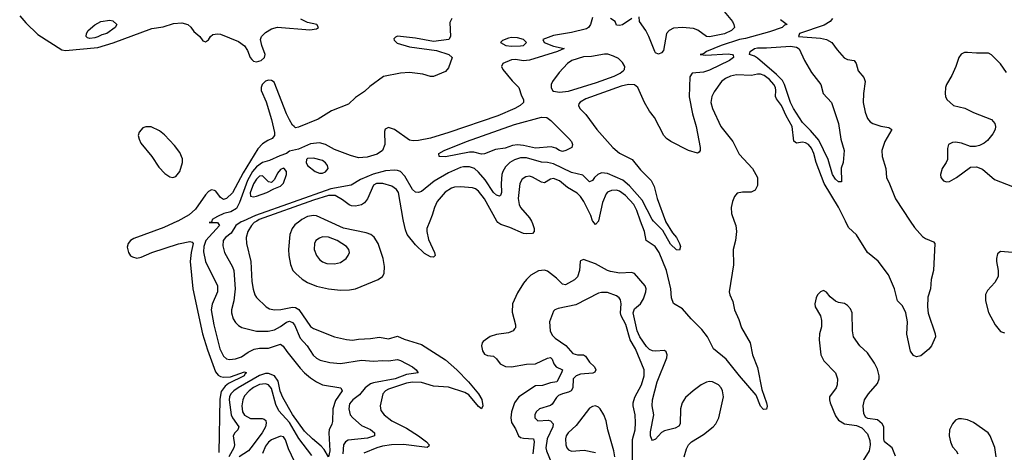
# Model space of a CAD drawing. Header units: inches. Extents: x 1649636 to 1815363, y 506543 to 641975.
# Tile 18 of 256: x 1682450 to 1689015, y 528460 to 531341. Entities that reach past the tile are written whole.
import ezdxf

# ---------------------------------------------------------------- set-up
doc = ezdxf.new("R2010")
doc.units = ezdxf.units.IN
doc.header["$MEASUREMENT"] = 0
doc.layers.add('B6582', color=7, linetype='Continuous')
doc.layers.add('B6583', color=7, linetype='Continuous')

msp = doc.modelspace()

# ---------------------------------------------------------------- linework, layer by layer
at = {"layer": 'B6582', "color": 5}
for points, elevation in [([(1683503.5, 530000), (1683501.2, 529998.8), (1683410, 529957.7), (1683210, 529884.1), (1683188.1, 529871.9), (1683172.5, 529850), (1683166.8, 529826.8), (1683175.2, 529790), (1683189.5, 529769.5), (1683201.2, 529761.2), (1683230, 529752.3), (1683260.6, 529759.4), (1683330, 529790.8), (1683508, 529848), (1683584, 529864), (1683599.3, 529859.3), (1683606.4, 529850), (1683592.8, 529790), (1683587.6, 529730), (1683604.5, 529550), (1683669.2, 529250), (1683702.2, 529142.2), (1683756.3, 528996.3), (1683774.2, 528974.2), (1683790, 528964.7), (1683810, 528960.2), (1683856.2, 528963.8), (1683950, 528995.9), (1683962.4, 528990), (1683954.2, 528985.8), (1683947.4, 528970), (1683841.5, 528918.5), (1683819, 528901), (1683794.3, 528865.7), (1683785, 528815), (1683778.2, 528458.3)], 220), ([(1683730.6, 530000), (1683727.9, 529992.1), (1683714, 529990), (1683770, 529990.4), (1683781.8, 529970), (1683691.6, 529870), (1683677, 529830), (1683674.7, 529794.7), (1683690, 529731.7), (1683768.1, 529570), (1683768.1, 529530), (1683733.7, 529446.3), (1683726.7, 529410), (1683743.5, 529310), (1683784.4, 529150), (1683810, 529100.6), (1683830, 529083), (1683850, 529078.1), (1683890, 529082.7), (1683930, 529096.8), (1683973.3, 529126.7), (1684013.2, 529146.8), (1684050, 529153.5), (1684110, 529153.1), (1684190, 529180.9), (1684207.8, 529167.8), (1684230.6, 529130.6), (1684320.3, 529020.3), (1684350, 528988.6), (1684390, 528955.9), (1684430, 528929), (1684470, 528910.3), (1684591, 528890), (1684600.3, 528870), (1684555.7, 528804.3), (1684538.5, 528750), (1684535.8, 528664.2), (1684532.1, 528647.9), (1684512.7, 528610), (1684510.2, 528590), (1684517.1, 528470), (1684510, 528429.4), (1684479.9, 528479.9), (1684460.6, 528500.6), (1684401.5, 528550), (1684350, 528600.6), (1684270, 528712.8), (1684204.4, 528824.4), (1684187, 528867), (1684173, 528932.9), (1684149, 528969), (1684110, 528984.4), (1684090, 528984.5), (1684050, 528971.9), (1683907, 528890), (1683877.7, 528870), (1683858.3, 528850), (1683848.7, 528830), (1683846.3, 528810), (1683860.6, 528710), (1683869.3, 528689.3), (1683910.2, 528630), (1683905.2, 528610), (1683883.5, 528590), (1683872.3, 528570), (1683881.2, 528510), (1683876.8, 528490), (1683844.6, 528430)], 240), ([(1683939.1, 530000), (1683925.9, 529994.1), (1683890.1, 529970), (1683860.8, 529919.2), (1683822.7, 529890), (1683806.7, 529870), (1683805.1, 529834.9), (1683814.5, 529790), (1683870, 529696.5), (1683878.1, 529670), (1683886.3, 529550), (1683878.2, 529470), (1683862.4, 529410), (1683862, 529390), (1683874.3, 529350), (1683890, 529324.4), (1683910, 529303.7), (1683931.3, 529291.3), (1684030, 529267.1), (1684106.2, 529266.2), (1684150, 529276.4), (1684190, 529298.3), (1684230, 529327.5), (1684250, 529333.9), (1684270, 529325.2), (1684282.1, 529310), (1684321.1, 529221.1), (1684367.7, 529170), (1684407.7, 529107.7), (1684430, 529086.7), (1684453.8, 529073.8), (1684518, 529058), (1684590, 529050.8), (1684730, 529072.8), (1684810, 529067.8), (1684870, 529072.6), (1684910, 529070.2), (1684970, 529077.5), (1684990, 529071.9), (1685068.7, 529030), (1685094.4, 529010), (1685107.3, 528990), (1685030, 528979.4), (1684954.3, 528950), (1684810, 528923.3), (1684790, 528916), (1684754.2, 528890), (1684716.6, 528843.4), (1684670.2, 528810), (1684650, 528782.4), (1684643.9, 528750), (1684654, 528710), (1684670.2, 528690), (1684730, 528637.7), (1684790, 528610.9), (1684815.6, 528590), (1684816, 528570), (1684770, 528553.7), (1684639.5, 528540.5), (1684621.5, 528530), (1684610, 528509.6), (1684604.5, 528450)], 260), ([(1684030.3, 530000), (1684013.9, 529990), (1683994.9, 529970), (1683970.1, 529930), (1683960.7, 529890), (1683961.4, 529850), (1683990.6, 529730), (1683998.8, 529598.8), (1684006.7, 529546.7), (1684018, 529510), (1684030, 529491.6), (1684093.1, 529430), (1684116.5, 529416.5), (1684150, 529409.5), (1684191.9, 529411.9), (1684270, 529427.2), (1684290, 529425), (1684310.3, 529410.3), (1684390, 529297.7), (1684410, 529284.2), (1684550, 529229.2), (1684630, 529211.1), (1684670, 529207.5), (1684710, 529214.3), (1684790, 529217.8), (1684850, 529227.7), (1684910, 529215.6), (1684970, 529233.4), (1685013.3, 529213.3), (1685130, 529178.4), (1685290, 529075.5), (1685364.8, 529010), (1685443.3, 528930), (1685509.3, 528850), (1685531.9, 528811.9), (1685539, 528770), (1685530, 528749), (1685510, 528764.7), (1685444, 528844), (1685419, 528859), (1685310, 528894.9), (1685210, 528901.1), (1685130, 528925.7), (1685070, 528927.2), (1685030, 528921.2), (1684910, 528881.3), (1684888.3, 528870), (1684872.1, 528850), (1684852.7, 528770), (1684859, 528739), (1684880.2, 528710), (1684931.5, 528670), (1685030, 528621.1), (1685109.2, 528570), (1685162.8, 528530), (1685179.6, 528510), (1685178, 528502), (1685167.3, 528492.7), (1685010, 528511.5), (1684930, 528509.3), (1684870, 528501.2), (1684830.2, 528490), (1684745.5, 528454.5)], 280), ([(1684318.9, 530000), (1684285.4, 529974.6), (1684266.3, 529950), (1684250.9, 529910), (1684242, 529810), (1684243.8, 529770), (1684254.7, 529710), (1684272.1, 529672.1), (1684290.1, 529650.1), (1684332.9, 529612.9), (1684368.9, 529590), (1684430, 529566.9), (1684510, 529549.4), (1684590, 529540.6), (1684650, 529542.2), (1684690, 529549.2), (1684839.3, 529610), (1684869.4, 529630), (1684879.6, 529650), (1684882.8, 529697.2), (1684873.2, 529750), (1684839.8, 529850), (1684813.6, 529893.6), (1684790.4, 529910.4), (1684761.2, 529921.2), (1684610, 529952.3), (1684507.4, 530000)], 320), ([(1685185.5, 530000), (1685165, 529950), (1685163.8, 529930), (1685176.6, 529876.6), (1685215.9, 529790), (1685219.5, 529770), (1685210, 529760.5), (1685190, 529763.1), (1685150, 529784.8), (1685090, 529842), (1685034.1, 529910), (1685021.7, 529941.7), (1685008.7, 530000)], 280), ([(1685861.9, 530000), (1685870, 529984.4), (1685880.2, 529950), (1685880.2, 529930), (1685870, 529918.3), (1685830, 529914.4), (1685810, 529918), (1685717.4, 529957.4), (1685657.4, 529977.4), (1685637.5, 529990), (1685632, 530000)], 280), ([(1686308.9, 530000), (1686290, 529977.4), (1686271, 530000)], 280), ([(1687214.9, 530000), (1687226, 529970), (1687230.4, 529930.4), (1687223.7, 529870), (1687207, 529810), (1687208.7, 529708.7), (1687181.5, 529530), (1687184, 529510), (1687204, 529464), (1687216.6, 529410), (1687245.7, 529345.7), (1687262.6, 529290), (1687320.7, 529190), (1687335.1, 529110), (1687370, 529026), (1687398.9, 528878.9), (1687430.4, 528790), (1687433.2, 528766.8), (1687430, 528748), (1687410, 528745.2), (1687390, 528767), (1687360.5, 528840.5), (1687249, 528970), (1687160.9, 529080.9), (1687076, 529150), (1687036.8, 529230), (1686999.1, 529279.1), (1686927.9, 529350), (1686870, 529416.1), (1686810, 529451.3), (1686795.5, 529490), (1686791.2, 529550), (1686763.1, 529670), (1686713.8, 529790), (1686686.4, 529830), (1686626.6, 529870), (1686615.3, 529930), (1686589.7, 530000)], 280), ([(1686755.3, 530000), (1686756.5, 529996.5), (1686802.6, 529922.6), (1686830.2, 529890), (1686850.3, 529850), (1686854.9, 529830), (1686850, 529806.6), (1686830, 529809.7), (1686790, 529846.2), (1686737.2, 529937.1), (1686676.1, 530000)], 260), ([(1688388.4, 530000), (1688417.2, 529957.2), (1688470, 529897.4), (1688490, 529883.1), (1688542, 529862), (1688551.8, 529850), (1688543.6, 529670), (1688526.3, 529610), (1688522.7, 529550), (1688506.1, 529493.9), (1688502.8, 529430), (1688506.7, 529386.7), (1688554.6, 529250), (1688556.4, 529230), (1688530, 529169.2), (1688512.1, 529147.9), (1688458, 529102), (1688430, 529096.9), (1688410, 529105.1), (1688390, 529133.2), (1688366.1, 529246.1), (1688368.9, 529330), (1688359.2, 529390), (1688336.3, 529436.3), (1688303.2, 529470), (1688282.8, 529550), (1688241.9, 529641.9), (1688173.3, 529733.3), (1688102.3, 529790), (1688030, 529908.6), (1687976.6, 529956.6), (1687955.5, 530000)], 280), ([(1689070, 529791.9), (1688990, 529797.4), (1688970, 529781.2), (1688963.1, 529750), (1688962.3, 529730), (1688975, 529670), (1688974, 529630), (1688951.8, 529590), (1688902.4, 529537.6), (1688889.6, 529510.4), (1688890.1, 529470), (1688910.7, 529390.7), (1688955, 529310), (1688990, 529265.2), (1689016.7, 529256.7)], 320), ([(1686879.4, 528430), (1686896.3, 528483.7), (1686909.9, 528510.1), (1686929.9, 528530.1), (1687010, 528579.3), (1687073.3, 528630), (1687092.3, 528650), (1687112.3, 528690), (1687142.9, 528830), (1687136.4, 528870), (1687126.6, 528890), (1687110, 528909.1), (1687070, 528928.7), (1687050, 528931.5), (1687030, 528928.1), (1686994.2, 528910), (1686940.7, 528870), (1686890, 528824.8), (1686866.8, 528790), (1686856.8, 528750), (1686854.4, 528650), (1686845.7, 528634.3), (1686820.2, 528619.8), (1686750, 528603.2), (1686729, 528591), (1686690, 528547.8), (1686670, 528538.7), (1686664.4, 528544.4), (1686655.5, 528570), (1686656.5, 528596.5), (1686677.7, 528710), (1686667.5, 528770), (1686668.7, 528810), (1686700.3, 528930), (1686764.8, 529090), (1686768, 529110), (1686760.9, 529130), (1686750, 529137.6), (1686690, 529133), (1686670, 529135.6), (1686650, 529145.2), (1686630, 529165.4), (1686585.1, 529230), (1686566.1, 529270), (1686539.3, 529390), (1686550, 529416.6), (1686588.5, 529450), (1686610, 529482), (1686625.8, 529530), (1686626.2, 529550), (1686619.3, 529570), (1686550, 529651.5), (1686530, 529658), (1686452.4, 529652.4), (1686390, 529664.7), (1686370, 529671.4), (1686290, 529716), (1686210, 529744), (1686190, 529735.6), (1686186.9, 529730), (1686182.4, 529670), (1686170.1, 529629.9), (1686150, 529607.8), (1686090, 529574.9), (1686070, 529580.2), (1686030, 529620.2), (1685990, 529651.6), (1685970, 529666), (1685950, 529672.3), (1685910, 529668.7), (1685859.1, 529640.9), (1685828.6, 529611.4), (1685810, 529585.6), (1685770, 529522.9), (1685736.1, 529450), (1685733.5, 529393.5), (1685754.9, 529310), (1685754.9, 529290), (1685750, 529281.6), (1685739.5, 529270), (1685710, 529256.5), (1685630, 529244.4), (1685587.8, 529232.2), (1685541.2, 529198.8), (1685534, 529190), (1685528.9, 529170), (1685535.1, 529135.1), (1685550, 529112.7), (1685570, 529104.4), (1685610, 529100.3), (1685630, 529083.7), (1685653.6, 529050), (1685690, 529030.8), (1685730, 529028.8), (1685830, 529047.3), (1685890, 529049.7), (1685970, 529088.1), (1685990, 529090.8), (1685999.8, 529079.8), (1686011.4, 529050), (1686027.6, 529030), (1686068.8, 529010), (1686063.2, 528990), (1686030.4, 528929.6), (1685990, 528921.8), (1685936, 528904), (1685890, 528902.1), (1685777.4, 528830), (1685748.8, 528790), (1685730.1, 528729.9), (1685724.1, 528690), (1685730, 528659.6), (1685755.9, 528615.9), (1685776.2, 528570), (1685790, 528559.4), (1685810, 528554), (1685876, 528550), (1685879.2, 528530), (1685871.3, 528450)], 320), ([(1688290, 528434), (1688266.3, 528490), (1688215.8, 528530), (1688210.8, 528550.8), (1688212.3, 528630), (1688199.7, 528650), (1688170, 528675.6), (1688104.4, 528684.4), (1688090, 528695.1), (1688079.3, 528719.3), (1688073.2, 528770), (1688082.9, 528810), (1688109.4, 528850.6), (1688170, 528919.1), (1688180.2, 528950), (1688180.4, 528970), (1688170, 529012.8), (1688150, 529053), (1688101.9, 529121.9), (1688051.3, 529170), (1688010, 529229.4), (1688001.8, 529270), (1688000.2, 529390), (1687990, 529414.7), (1687970, 529438.9), (1687950, 529451.5), (1687910, 529456.9), (1687890, 529467.8), (1687854.9, 529494.9), (1687830, 529526), (1687810, 529538), (1687790, 529529.4), (1687770, 529509.3), (1687759.5, 529490), (1687752.7, 529450), (1687754.9, 529430), (1687790.4, 529370), (1687797.2, 529337.2), (1687795.4, 529295.4), (1687783.9, 529250), (1687780.2, 529210), (1687792.7, 529110), (1687811.5, 529070), (1687890.1, 528990.1), (1687902, 528950), (1687900.5, 528910), (1687893.8, 528890), (1687850.3, 528830), (1687849.2, 528810), (1687854.6, 528790), (1687890, 528703.8), (1687910, 528674.6), (1687950, 528650.2), (1688030, 528638.7), (1688064.2, 528624.2), (1688102.9, 528582.9), (1688117.7, 528537.7), (1688120.3, 528510), (1688113.7, 528470), (1688074.4, 528405.6)], 320), ([(1686536.6, 528410), (1686535.7, 528544.3), (1686553.8, 528610), (1686556.6, 528656.7), (1686554.1, 528710), (1686539.9, 528770), (1686539.9, 528790), (1686552.6, 528827.4), (1686596.2, 528910), (1686613.6, 528970), (1686613.4, 529010), (1686556.3, 529150), (1686520.5, 529210), (1686491.1, 529311.1), (1686460.5, 529370), (1686456.4, 529390), (1686460.2, 529450), (1686455.4, 529475.4), (1686446.9, 529490), (1686430, 529502.4), (1686370, 529523.9), (1686330, 529524), (1686310, 529519.1), (1686157.6, 529442.4), (1686041.1, 529418.9), (1686018.8, 529410), (1686010, 529401.2), (1685982.3, 529330), (1685987.7, 529270), (1686000.6, 529240.6), (1686020.5, 529220.5), (1686091.1, 529171.1), (1686137.3, 529117.3), (1686168.6, 529108.6), (1686210, 529109.4), (1686221.5, 529101.5), (1686250, 529060.1), (1686283.5, 529030), (1686292.5, 529010), (1686285.1, 528994.9), (1686272.3, 528987.7), (1686190, 528980.5), (1686160.2, 528970), (1686140.5, 528950), (1686138.7, 528890), (1686126.6, 528870), (1686110, 528859.9), (1686070, 528849.9), (1686042.6, 528837.4), (1686030, 528825.7), (1685999.8, 528780.2), (1685988.1, 528771.9), (1685915.8, 528750), (1685894.3, 528730), (1685884, 528710), (1685884, 528690), (1685905.5, 528670), (1685973.8, 528673.8), (1685990, 528669.3), (1686006.6, 528650), (1686003.9, 528630), (1685967.1, 528550), (1685958.5, 528490), (1685962.7, 528470), (1685994.2, 528394.2)], 340), ([(1684398.3, 528438.3), (1684312.3, 528552.3), (1684250, 528658), (1684177, 528737), (1684157.8, 528777.8), (1684130, 528884.1), (1684110, 528909.9), (1684090, 528916.5), (1684050, 528911.3), (1684010, 528891.7), (1683980.1, 528870), (1683950, 528836.1), (1683937.4, 528810), (1683931.5, 528770), (1683935, 528730), (1683950, 528708.5), (1683990, 528686.3), (1684066.1, 528686.1), (1684080.9, 528680.9), (1684091.6, 528671.6), (1684093.5, 528653.5), (1684089.4, 528630), (1684067.2, 528590), (1683992, 528490), (1683974.6, 528470), (1683913, 528430)], 260), ([(1686418.2, 528430), (1686410.8, 528470), (1686370.8, 528610.8), (1686359.7, 528670), (1686345.1, 528710), (1686321.2, 528750), (1686310, 528761.2), (1686290, 528769.2), (1686270, 528765.2), (1686250, 528753.2), (1686160.7, 528639.3), (1686108.1, 528590), (1686094.7, 528570), (1686089.3, 528550), (1686091.3, 528510), (1686098.5, 528490), (1686110, 528476), (1686128.6, 528468.6), (1686213.4, 528473.4), (1686290, 528457.8)], 360), ([(1688961, 528430), (1688951.9, 528491.9), (1688921.5, 528570), (1688908, 528590), (1688810, 528659.1), (1688770, 528676.4), (1688730, 528684), (1688710, 528683), (1688690, 528673.6), (1688670, 528649.6), (1688650.2, 528610), (1688648.4, 528570), (1688655.5, 528530), (1688670, 528497.6), (1688694.9, 528470), (1688705.5, 528450)], 320), ([(1684300.6, 528360.6), (1684242.8, 528482.8), (1684223.3, 528543.3), (1684210, 528563.1), (1684190, 528567.9), (1684130, 528543.1), (1684110, 528528.2), (1684090, 528502), (1684068.1, 528451.9)], 280)]:
    msp.add_lwpolyline(points, dxfattribs=dict(at, elevation=elevation))
at = {"layer": 'B6582', "color": 5, "elevation": 340}
msp.add_lwpolyline([(1684470, 529894.2), (1684450, 529887.2), (1684424.2, 529870), (1684415.6, 529850), (1684414, 529810), (1684428.9, 529770), (1684450, 529744.2), (1684470, 529727.8), (1684497.8, 529717.8), (1684550, 529714.7), (1684590, 529724.4), (1684626.3, 529750), (1684641.1, 529770), (1684648.3, 529790), (1684645.4, 529810), (1684629.7, 529830), (1684566.6, 529870), (1684510, 529893.6)], close=True, dxfattribs=at)
at = {"layer": 'B6583', "color": 5}
for points, elevation in [([(1687137.1, 531410), (1687202.6, 531330), (1687212.2, 531310), (1687216.3, 531290), (1687196.3, 531270), (1687150, 531248.4), (1687050, 531226.8), (1687029.8, 531229.8), (1686971.1, 531271.1), (1686942.8, 531282.9), (1686870, 531290.5), (1686810, 531284.7), (1686780.9, 531270), (1686763.6, 531250), (1686742.6, 531137.4), (1686730, 531121.1), (1686710, 531111.5), (1686690, 531121.6), (1686684.8, 531130), (1686645, 531230), (1686623.8, 531270), (1686582, 531330), (1686580.9, 531360.9)], 240), ([(1682450, 531367), (1682490, 531321), (1682570, 531243), (1682730, 531141.1), (1682755.6, 531135.6), (1682970, 531155.4), (1683072.5, 531187.5), (1683330, 531282.9), (1683405.7, 531294.3), (1683476.1, 531316.1), (1683530, 531321.1), (1683570.7, 531310), (1683591.6, 531291.6), (1683610, 531264), (1683651, 531230), (1683670, 531201), (1683678, 531198), (1683690, 531194.8), (1683710, 531206.8), (1683721.2, 531230), (1683738, 531242), (1683770, 531247.3), (1683790, 531245.1), (1683910, 531196.8), (1683950, 531167.6), (1683970, 531136.5), (1683987.5, 531090), (1683996.8, 531076.8), (1684010, 531064.8), (1684030, 531060.7), (1684060.4, 531070), (1684082.5, 531090), (1684086.3, 531110), (1684064.5, 531170), (1684056.6, 531210), (1684062.6, 531230), (1684090, 531256), (1684130, 531279.9), (1684170, 531292.6), (1684385.2, 531274.8), (1684430, 531281.7), (1684442.8, 531290), (1684431.5, 531310), (1684370, 531323.2), (1684325.6, 531345.6)], 220), ([(1685330.6, 531349.4), (1685318, 531322), (1685323.1, 531230), (1685310.6, 531210), (1685210, 531197.1), (1685090, 531217.7), (1684970, 531230.9), (1684954.8, 531225.2), (1684945.5, 531214.5), (1684945.9, 531205.9), (1684966.1, 531186.1), (1685050, 531161.7), (1685230, 531136.6), (1685310.4, 531110), (1685333.4, 531090), (1685310, 531022), (1685290, 530997.2), (1685210, 530962.7), (1685190, 530962.7), (1685138, 530978), (1685050, 530989.5), (1684990, 530985.6), (1684876.5, 530963.5), (1684783.6, 530896.4), (1684750, 530863.7), (1684690, 530822.9), (1684641.8, 530778.2), (1684530, 530734.5), (1684440.5, 530679.5), (1684310, 530626.2), (1684290, 530622), (1684279.7, 530630), (1684270, 530638.5), (1684250, 530673.8), (1684230, 530713.8), (1684145.7, 530925.7), (1684130, 530937.5), (1684110, 530938.7), (1684090, 530931.8), (1684066.4, 530910), (1684059.4, 530890), (1684060.8, 530870), (1684094.2, 530794.2), (1684130, 530676.5), (1684149.4, 530590.6), (1684149.2, 530570), (1684133.7, 530550), (1684103.5, 530536.5), (1684070, 530514.2), (1684038.8, 530481.2), (1683939.4, 530320.6), (1683870, 530188.4), (1683830, 530149.9), (1683810, 530144.5), (1683790, 530156.4), (1683758.4, 530198.4), (1683750, 530204.5), (1683730, 530207.5), (1683710, 530196.4), (1683690, 530174.9), (1683621.2, 530078.8), (1683578.9, 530041.1), (1683503.5, 530000)], 220), ([(1686270, 531355.1), (1686257, 531310), (1686242.4, 531290), (1686230, 531281.7), (1686130, 531255.4), (1686010, 531237.2), (1685938, 531210), (1685946.8, 531190), (1686010, 531165.5), (1686080.7, 531150), (1686036.3, 531130), (1685850, 531072.6), (1685810, 531067.7), (1685755.3, 531075.3), (1685730, 531074.1), (1685670.3, 531050), (1685662.4, 531030), (1685671.4, 531010), (1685734.3, 530934.3), (1685778.4, 530890), (1685795.4, 530835.4), (1685808.5, 530810), (1685808.8, 530790), (1685787.9, 530770), (1685752.1, 530750), (1685638.3, 530701.7), (1685310.9, 530589.1), (1685190, 530552), (1685110, 530535.8), (1685073.7, 530533.7), (1685050, 530538.9), (1684950, 530609.6), (1684910, 530622.9), (1684899.9, 530620.1), (1684887.3, 530612.7), (1684883.1, 530596.9), (1684885.2, 530510), (1684869.1, 530470), (1684834.4, 530445.6), (1684765.8, 530425.8), (1684710, 530422.3), (1684655.9, 530435.9), (1684550, 530477.3), (1684490, 530510.6), (1684450, 530522.3), (1684390, 530515.6), (1684310, 530480.1), (1684250, 530466), (1684228.9, 530450), (1684184.3, 530435.7), (1684116.3, 530403.7), (1684070, 530390.7), (1684030, 530361.9), (1684002.5, 530330), (1683967.9, 530270), (1683915.8, 530124.2), (1683895.8, 530084.2), (1683857.2, 530062.8), (1683810.7, 530050), (1683770, 530030.9), (1683734, 530010), (1683730.6, 530000)], 240), ([(1687521.9, 531341.9), (1687567.3, 531310), (1687550, 531305), (1687534.2, 531290), (1687450, 531261.6), (1687290, 531215.4), (1687250, 531209.6), (1687128, 531170), (1687028.8, 531130), (1687010, 531114.7), (1686986.8, 531110), (1687025.3, 531105.3), (1687173.9, 531113.9), (1687201, 531110), (1687206.4, 531106.4), (1687210.3, 531090.4), (1687182, 531070), (1687050, 531004.4), (1687010, 530992.9), (1686934.2, 530985.8), (1686918.3, 530961.7), (1686912.8, 530827.2), (1686934.9, 530714.9), (1686961.4, 530630), (1686987, 530490), (1686986.7, 530470), (1686980.3, 530459.7), (1686968.5, 530451.5), (1686910, 530469.4), (1686791.6, 530530), (1686761.6, 530550), (1686745.6, 530570), (1686682.7, 530690), (1686650, 530732.8), (1686615.3, 530790), (1686571.8, 530890), (1686550, 530907.1), (1686510, 530910.6), (1686460.8, 530899.2), (1686225.8, 530814.2), (1686187.1, 530792.9), (1686179.2, 530780.8), (1686174.8, 530770), (1686183.8, 530750), (1686224.9, 530710), (1686297.2, 530610), (1686404, 530490), (1686450, 530453.6), (1686534.5, 530410), (1686590, 530341.5), (1686660.6, 530270), (1686680.2, 530230), (1686701.1, 530150), (1686755.3, 530000)], 260), ([(1686530.5, 531350), (1686470, 531306.6), (1686450, 531302), (1686430, 531304), (1686420.7, 531330), (1686389.5, 531350)], 240), ([(1687870.2, 531350), (1687853.4, 531330), (1687814.7, 531305.3), (1687650.4, 531250), (1687642.8, 531230), (1687790, 531217.8), (1687830.4, 531210), (1687866, 531190), (1687900.3, 531140.3), (1687947, 531087), (1687970, 531077.2), (1688014, 531070), (1688028.1, 531050), (1688040.9, 531000.9), (1688077.4, 530957.4), (1688088.1, 530930), (1688075.5, 530850), (1688073.2, 530790), (1688086.4, 530726.4), (1688103.5, 530683.5), (1688121.3, 530661.3), (1688138, 530650), (1688192.8, 530632.8), (1688244.2, 530624.2), (1688265.3, 530610), (1688217.5, 530530), (1688198.1, 530470), (1688200.5, 530430), (1688225.5, 530350), (1688229.1, 530290), (1688250, 530248.2), (1688288.7, 530148.7), (1688388.4, 530000)], 280), ([(1689030, 530989.8), (1688990, 531048.3), (1688930, 531108.5), (1688910, 531118.9), (1688830, 531117.7), (1688770, 531123.5), (1688750, 531122), (1688727.1, 531112.9), (1688711.7, 531090), (1688692.4, 531030), (1688665.8, 530970), (1688629.2, 530910), (1688622.4, 530890), (1688620.2, 530850), (1688622.3, 530830), (1688631.7, 530810), (1688676.4, 530770), (1688752.5, 530752.5), (1688810, 530723.2), (1688930, 530677.8), (1688951.1, 530650), (1688956.5, 530630), (1688954.5, 530610), (1688939.5, 530580.5), (1688903, 530537), (1688880.4, 530519.6), (1688850, 530504.5), (1688822.2, 530497.8), (1688790, 530497.4), (1688730, 530518.5), (1688690, 530525), (1688670, 530522.8), (1688643.7, 530510), (1688635.5, 530484.5), (1688635.2, 530410), (1688627.2, 530390), (1688600.3, 530350), (1688590.4, 530310.4), (1688592.7, 530290), (1688610, 530268), (1688630, 530261.6), (1688650, 530263), (1688696, 530290), (1688790, 530358.5), (1688830, 530361.1), (1688870, 530346.8), (1688950, 530276.1), (1689110, 530214.2)], 320), ([(1687955.5, 530000), (1687910, 530093.6), (1687812.8, 530250), (1687760.1, 530390), (1687745.9, 530450), (1687730, 530485.5), (1687710, 530510.4), (1687690, 530522.3), (1687670, 530525.4), (1687630, 530519.8), (1687612.7, 530532.7), (1687599.5, 530630), (1687560.8, 530700.8), (1687529.9, 530770), (1687495.1, 530815.1), (1687489.4, 530830), (1687492.1, 530870), (1687488.6, 530890), (1687478.2, 530910), (1687450, 530942.2), (1687413, 530970), (1687390, 530979), (1687370, 530979.5), (1687330, 530969.9), (1687230, 530973.9), (1687190, 530964.9), (1687156.1, 530950), (1687128.5, 530930), (1687080, 530860), (1687064.6, 530830), (1687057.8, 530790), (1687068.8, 530750), (1687125.2, 530630), (1687205.2, 530530), (1687246.7, 530446.7), (1687336.5, 530350), (1687368.5, 530290), (1687370, 530238), (1687354, 530206), (1687328.1, 530191.9), (1687268.3, 530191.7), (1687234.6, 530185.4), (1687215.8, 530164.2), (1687203.1, 530130), (1687194.4, 530090), (1687196.4, 530050), (1687214.9, 530000)], 280), ([(1686676.1, 530000), (1686666.4, 530010), (1686599.5, 530139.5), (1686515.3, 530235.3), (1686472.1, 530272.1), (1686370, 530316.5), (1686330, 530321), (1686304.4, 530310), (1686282.6, 530290), (1686270, 530269.7), (1686250, 530260.9), (1686205.1, 530305.1), (1686130, 530324.5), (1686010, 530381.1), (1685970, 530390.4), (1685930, 530393.1), (1685830, 530422.5), (1685790, 530420.4), (1685750, 530408.1), (1685717.5, 530390), (1685690, 530361.8), (1685670.8, 530330), (1685664.7, 530310), (1685659.3, 530250), (1685662.2, 530190), (1685655.8, 530170), (1685650, 530166), (1685630, 530171.9), (1685610, 530190.8), (1685554.5, 530274.5), (1685510, 530326.8), (1685481.8, 530350), (1685450, 530361.4), (1685410, 530361.8), (1685390, 530357.5), (1685310, 530320.9), (1685214.1, 530265.9), (1685130, 530198.3), (1685110, 530191.3), (1685090, 530193.3), (1685070, 530211.5), (1685018.8, 530298.8), (1684989.9, 530329.9), (1684970, 530338.1), (1684950, 530340.1), (1684890, 530333.8), (1684807, 530313), (1684722.7, 530277.3), (1684659.8, 530240.2), (1684525.4, 530214.6), (1684022.9, 530037.1), (1683939.1, 530000)], 260), ([(1686271, 530000), (1686270, 530001.1), (1686257.4, 530037.4), (1686212.2, 530130), (1686190, 530162.9), (1686166.2, 530186.2), (1686103.6, 530223.6), (1686050, 530267.2), (1686010, 530284.1), (1685990, 530280.3), (1685950, 530255), (1685930, 530258.4), (1685870, 530292.8), (1685850, 530298.6), (1685825, 530295), (1685801.3, 530278.7), (1685784, 530250), (1685773.8, 530150), (1685780.1, 530110), (1685789.6, 530090), (1685850, 530022.8), (1685861.9, 530000)], 280), ([(1685008.7, 530000), (1685006.5, 530010), (1684975.1, 530190), (1684961.3, 530210), (1684932.3, 530232.3), (1684870.2, 530249.9), (1684830, 530251.3), (1684810, 530239.2), (1684770, 530148.8), (1684750, 530122.6), (1684730, 530109.3), (1684690, 530100.4), (1684662.4, 530102.4), (1684647.5, 530107.5), (1684602.1, 530142.1), (1684552.8, 530170), (1684510, 530170.6), (1684410, 530139.9), (1684046.8, 530010), (1684030.3, 530000)], 280), ([(1685632, 530000), (1685550, 530149.1), (1685510, 530200.2), (1685490, 530214), (1685470, 530221.2), (1685390, 530227.5), (1685350, 530225.2), (1685330, 530218.9), (1685287.9, 530192.1), (1685234.5, 530130), (1685215.7, 530090), (1685201.3, 530038.7), (1685185.5, 530000)], 280), ([(1686589.7, 530000), (1686564, 530070), (1686543.8, 530110), (1686490, 530170.9), (1686450, 530198.5), (1686430, 530205.3), (1686395.7, 530204.3), (1686370, 530193.2), (1686359.3, 530180.7), (1686336.7, 530123.3), (1686310, 530001.3), (1686308.9, 530000)], 280), ([(1684507.4, 530000), (1684430, 530036), (1684410, 530038.1), (1684370, 530029.9), (1684332.2, 530010), (1684318.9, 530000)], 320)]:
    msp.add_lwpolyline(points, dxfattribs=dict(at, elevation=elevation))
for points, elevation in [([(1682916.9, 531216.9), (1682901.4, 531221.4), (1682892.3, 531230), (1682894.5, 531250), (1682907.6, 531270), (1682950, 531308.2), (1682990, 531330.5), (1683050, 531338.8), (1683070, 531334.8), (1683098.8, 531310), (1683085.5, 531290), (1683030.4, 531250), (1682998.2, 531241.8), (1682970, 531227.4), (1682950, 531220.4)], 220), ([(1685730, 531223.6), (1685710, 531219.6), (1685670, 531202), (1685656.3, 531190), (1685690.7, 531169.3), (1685730, 531164.8), (1685790, 531167.7), (1685808.7, 531170), (1685829, 531190), (1685808.7, 531210), (1685770, 531221.6)], 240), ([(1686350, 531112.2), (1686262.9, 531097.1), (1686210, 531094.1), (1686130.4, 531070), (1686102.4, 531050), (1686047.2, 530990), (1686002.4, 530930), (1685994, 530910), (1685992.9, 530890), (1686002.6, 530870), (1686010, 530865.6), (1686050, 530857.8), (1686110, 530865.8), (1686297, 530923), (1686413.6, 530966.4), (1686453.9, 530986.1), (1686476.3, 531003.7), (1686481.7, 531010), (1686484.4, 531030), (1686470, 531056.2), (1686442, 531082), (1686410, 531099.6), (1686371, 531111)], 260), ([(1687910, 530260.5), (1687890, 530278.3), (1687870, 530311.5), (1687841.5, 530410), (1687778.2, 530538.2), (1687723.3, 530603.3), (1687670, 530657.5), (1687610, 530749.8), (1687590, 530790.8), (1687549, 530910), (1687535.6, 530935.6), (1687495.9, 530975.9), (1687370, 531084.8), (1687350, 531098.2), (1687315.6, 531110), (1687320.5, 531130), (1687350.3, 531149.7), (1687370, 531154.8), (1687430, 531153.9), (1687590, 531164.1), (1687630, 531158.3), (1687648, 531148), (1687683.7, 531070), (1687730, 530988.9), (1687792.7, 530910), (1687808.1, 530850), (1687862.3, 530790), (1687909.1, 530650), (1687926.1, 530546.1), (1687947.3, 530470), (1687941, 530390), (1687928.3, 530351.7), (1687930, 530262)], 260), ([(1686070, 530464.7), (1686050, 530469.7), (1686025.8, 530485.8), (1685994.7, 530494.7), (1685890, 530486.1), (1685810, 530504.3), (1685770, 530508.4), (1685736.5, 530503.5), (1685686.3, 530486.3), (1685622.9, 530477.1), (1685550, 530448.3), (1685530, 530446), (1685478.5, 530458.5), (1685450, 530459), (1685290, 530427.6), (1685246, 530430), (1685243.6, 530450), (1685279.7, 530470), (1685428.6, 530530), (1685750, 530644.4), (1685930, 530692.9), (1685964.9, 530690), (1685990.4, 530670), (1686112.2, 530550), (1686128.2, 530530), (1686135.5, 530510), (1686130.4, 530489.6), (1686091.3, 530470)], 240), ([(1683291, 530629), (1683270, 530621), (1683247, 530593), (1683240.7, 530570), (1683245.6, 530545.6), (1683258.7, 530518.7), (1683330, 530430.8), (1683378.3, 530358.3), (1683416.8, 530316.8), (1683450, 530294), (1683470, 530291.1), (1683490, 530297.4), (1683518.7, 530330), (1683536.5, 530390), (1683535.6, 530415.5), (1683517.5, 530457.5), (1683482.6, 530502.6), (1683414.8, 530574.8), (1683381.7, 530601.7), (1683327.5, 530627.5)], 220), ([(1684410, 530419.6), (1684370, 530416.9), (1684361.9, 530410), (1684360.1, 530390), (1684369.7, 530370), (1684419.6, 530330), (1684450, 530318.6), (1684470, 530319.7), (1684490, 530329), (1684506.1, 530350), (1684502.1, 530370), (1684488.8, 530388.8), (1684470, 530403.8)], 260), ([(1684210, 530353), (1684190, 530344.6), (1684170, 530318.8), (1684150, 530276.4), (1684130, 530257.8), (1684110, 530262), (1684070, 530301.1), (1684050, 530298.5), (1684030, 530279.9), (1684010, 530249.1), (1683987.4, 530187.4), (1683990, 530166.2), (1684010, 530161.2), (1684030, 530166), (1684097.2, 530190), (1684144.7, 530215.3), (1684190, 530231.8), (1684210, 530253), (1684229.9, 530309.9), (1684227.9, 530330), (1684214.2, 530350)], 260)]:
    msp.add_lwpolyline(points, close=True, dxfattribs=dict(at, elevation=elevation))

doc.saveas('drawing.dxf')
